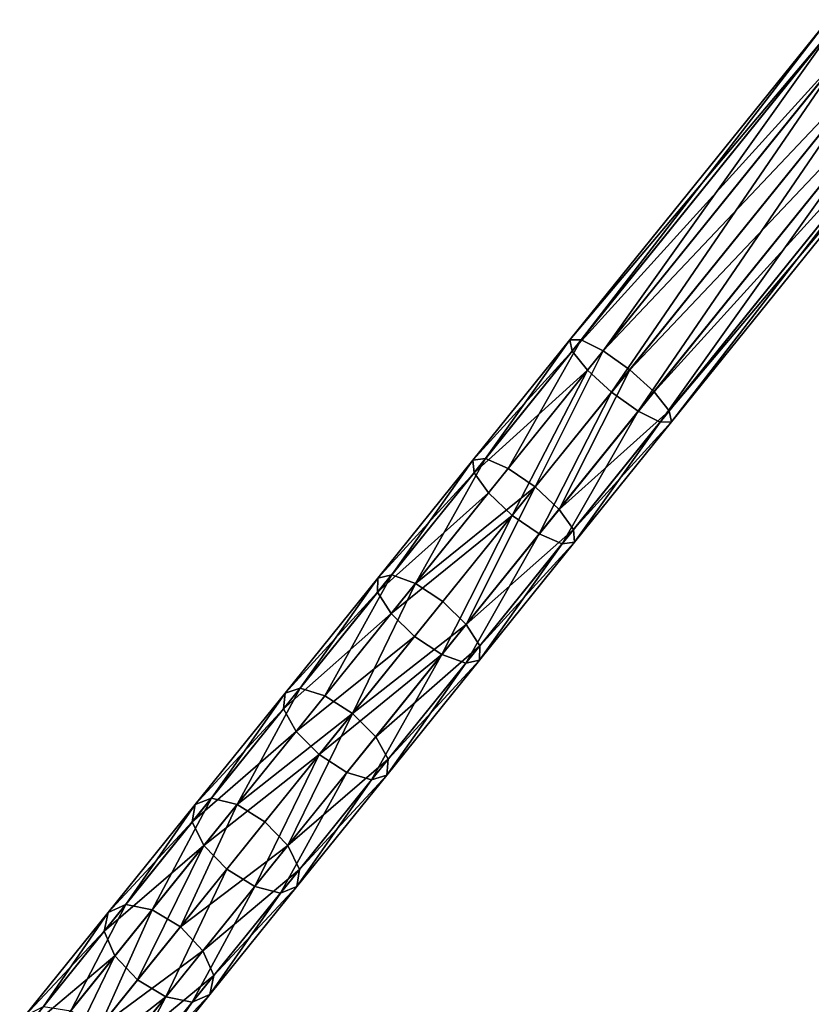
# Model space of a CAD drawing. Extents: x 61 to 680, y 107 to 1063.
# Tile 145 of 186: x 345 to 369, y 660 to 690. Entities that reach past the tile are written whole.
import ezdxf

# ---------------------------------------------------------------- set-up
doc = ezdxf.new("R2010")
doc.units = 0
doc.layers.get('0').update_dxf_attribs({"color": 13, "linetype": 'CONTINUOUS'})

# ---------------------------------------------------------------- blocks, each defined once
blk = doc.blocks.new('GROUP_7')
for p, q in [((119.496, 20.893, 3), (115.528, 23.529, 3)), ((119.496, 20.893, 1), (115.528, 23.529, 1)), ((119.637, 21.121, 2), (115.683, 23.747, 2)), ((119.113, 20.272, 3.732), (115.104, 22.935, 3.732)), ((119.113, 20.272, 0.268), (115.104, 22.935, 0.268)), ((114.524, 22.123, 4), (118.589, 19.423, 4)), ((118.589, 19.423), (114.524, 22.123)), ((118.065, 18.573, 0.268), (113.944, 21.311, 0.268)), ((118.065, 18.573, 3.732), (113.944, 21.311, 3.732)), ((119.637, 21.121, 2), (119.496, 20.893, 3)), ((119.496, 20.893, 1), (119.637, 21.121, 2)), ((123.758, 18.766, 2), (119.637, 21.121, 2)), ((119.496, 20.893, 3), (119.113, 20.272, 3.732)), ((119.113, 20.272, 0.268), (119.496, 20.893, 1)), ((123.633, 18.53, 3), (119.496, 20.893, 3)), ((123.633, 18.53, 1), (119.496, 20.893, 1)), ((117.542, 17.724, 2), (113.365, 20.499, 2)), ((117.682, 17.952, 1), (113.52, 20.717, 1)), ((117.682, 17.952, 3), (113.52, 20.717, 3)), ((119.113, 20.272, 3.732), (118.589, 19.423, 4)), ((118.589, 19.423), (119.113, 20.272, 0.268)), ((123.292, 17.884, 3.732), (119.113, 20.272, 3.732)), ((123.292, 17.884, 0.268), (119.113, 20.272, 0.268)), ((118.065, 18.573, 0.268), (118.589, 19.423)), ((118.589, 19.423, 4), (118.065, 18.573, 3.732)), ((118.589, 19.423, 4), (122.827, 17.001, 4)), ((122.827, 17.001), (118.589, 19.423)), ((123.758, 18.766, 2), (123.633, 18.53, 3)), ((123.633, 18.53, 1), (123.758, 18.766, 2)), ((128.028, 16.694, 2), (123.758, 18.766, 2)), ((117.682, 17.952, 1), (118.065, 18.573, 0.268)), ((118.065, 18.573, 3.732), (117.682, 17.952, 3)), ((122.361, 16.119, 0.268), (118.065, 18.573, 0.268)), ((122.361, 16.119, 3.732), (118.065, 18.573, 3.732)), ((123.633, 18.53, 3), (123.292, 17.884, 3.732)), ((123.292, 17.884, 0.268), (123.633, 18.53, 1)), ((127.919, 16.449, 3), (123.633, 18.53, 3)), ((127.919, 16.449, 1), (123.633, 18.53, 1)), ((117.542, 17.724, 2), (117.682, 17.952, 1)), ((117.682, 17.952, 3), (117.542, 17.724, 2)), ((122.02, 15.473, 1), (117.682, 17.952, 1)), ((122.02, 15.473, 3), (117.682, 17.952, 3)), ((123.292, 17.884, 3.732), (122.827, 17.001, 4)), ((122.827, 17.001), (123.292, 17.884, 0.268)), ((127.623, 15.782, 3.732), (123.292, 17.884, 3.732)), ((127.623, 15.782, 0.268), (123.292, 17.884, 0.268)), ((121.896, 15.237, 2), (117.542, 17.724, 2)), ((122.361, 16.119, 0.268), (122.827, 17.001)), ((122.827, 17.001, 4), (122.361, 16.119, 3.732)), ((122.827, 17.001, 4), (127.217, 14.87, 4)), ((127.217, 14.87), (122.827, 17.001)), ((128.028, 16.694, 2), (127.919, 16.449, 3)), ((127.919, 16.449, 1), (128.028, 16.694, 2)), ((132.427, 14.913, 2), (128.028, 16.694, 2)), ((127.919, 16.449, 3), (127.623, 15.782, 3.732)), ((127.623, 15.782, 0.268), (127.919, 16.449, 1)), ((132.335, 14.662, 3), (127.919, 16.449, 3)), ((132.335, 14.662, 1), (127.919, 16.449, 1)), ((122.02, 15.473, 1), (122.361, 16.119, 0.268)), ((122.361, 16.119, 3.732), (122.02, 15.473, 3)), ((126.812, 13.959, 0.268), (122.361, 16.119, 0.268)), ((126.812, 13.959, 3.732), (122.361, 16.119, 3.732)), ((127.623, 15.782, 3.732), (127.217, 14.87, 4)), ((127.217, 14.87), (127.623, 15.782, 0.268)), ((132.084, 13.976, 3.732), (127.623, 15.782, 3.732)), ((132.084, 13.976, 0.268), (127.623, 15.782, 0.268)), ((121.896, 15.237, 2), (122.02, 15.473, 1)), ((122.02, 15.473, 3), (121.896, 15.237, 2)), ((126.516, 13.291, 1), (122.02, 15.473, 1)), ((126.516, 13.291, 3), (122.02, 15.473, 3)), ((126.407, 13.047, 2), (121.896, 15.237, 2)), ((126.812, 13.959, 0.268), (127.217, 14.87)), ((127.217, 14.87, 4), (126.812, 13.959, 3.732)), ((127.217, 14.87, 4), (131.741, 13.039, 4)), ((131.741, 13.039), (127.217, 14.87)), ((132.427, 14.913, 2), (132.335, 14.662, 3)), ((132.335, 14.662, 1), (132.427, 14.913, 2)), ((136.937, 13.432, 2), (132.427, 14.913, 2)), ((132.335, 14.662, 3), (132.084, 13.976, 3.732)), ((132.084, 13.976, 0.268), (132.335, 14.662, 1)), ((136.862, 13.175, 3), (132.335, 14.662, 3)), ((136.862, 13.175, 1), (132.335, 14.662, 1)), ((126.516, 13.291, 1), (126.812, 13.959, 0.268)), ((126.812, 13.959, 3.732), (126.516, 13.291, 3)), ((131.398, 12.102, 0.268), (126.812, 13.959, 0.268)), ((131.398, 12.102, 3.732), (126.812, 13.959, 3.732)), ((132.084, 13.976, 3.732), (131.741, 13.039, 4)), ((131.741, 13.039), (132.084, 13.976, 0.268)), ((136.657, 12.474, 3.732), (132.084, 13.976, 3.732)), ((136.657, 12.474, 0.268), (132.084, 13.976, 0.268)), ((126.407, 13.047, 2), (126.516, 13.291, 1)), ((126.516, 13.291, 3), (126.407, 13.047, 2)), ((131.147, 11.417, 1), (126.516, 13.291, 1)), ((131.147, 11.417, 3), (126.516, 13.291, 3)), ((136.937, 13.432, 2), (136.862, 13.175, 3)), ((136.862, 13.175, 1), (136.937, 13.432, 2)), ((141.55, 12.253, 2), (136.937, 13.432, 2)), ((131.055, 11.166, 2), (126.407, 13.047, 2)), ((131.398, 12.102, 0.268), (131.741, 13.039)), ((131.741, 13.039, 4), (131.398, 12.102, 3.732)), ((131.741, 13.039, 4), (136.378, 11.516, 4)), ((136.378, 11.516), (131.741, 13.039)), ((136.862, 13.175, 3), (136.657, 12.474, 3.732)), ((136.657, 12.474, 0.268), (136.862, 13.175, 1)), ((141.491, 11.992, 3), (136.862, 13.175, 3)), ((141.491, 11.992, 1), (136.862, 13.175, 1)), ((136.657, 12.474, 3.732), (136.378, 11.516, 4)), ((136.378, 11.516), (136.657, 12.474, 0.268)), ((141.328, 11.281, 3.732), (136.657, 12.474, 3.732)), ((141.328, 11.281, 0.268), (136.657, 12.474, 0.268)), ((131.147, 11.417, 1), (131.398, 12.102, 0.268)), ((131.398, 12.102, 3.732), (131.147, 11.417, 3)), ((136.099, 10.558, 0.268), (131.398, 12.102, 0.268)), ((136.099, 10.558, 3.732), (131.398, 12.102, 3.732)), ((141.55, 12.253, 2), (141.491, 11.992, 3)), ((141.491, 11.992, 1), (141.55, 12.253, 2)), ((154.062, 9.737, 2), (141.55, 12.253, 2)), ((141.491, 11.992, 3), (141.328, 11.281, 3.732)), ((141.328, 11.281, 0.268), (141.491, 11.992, 1)), ((154.014, 9.474, 3), (141.491, 11.992, 3)), ((154.014, 9.474, 1), (141.491, 11.992, 1)), ((136.099, 10.558, 0.268), (136.378, 11.516)), ((136.378, 11.516, 4), (136.099, 10.558, 3.732)), ((136.378, 11.516, 4), (141.107, 10.308, 4)), ((141.107, 10.308), (136.378, 11.516)), ((131.055, 11.166, 2), (131.147, 11.417, 1)), ((131.147, 11.417, 3), (131.055, 11.166, 2)), ((135.819, 9.601, 2), (131.055, 11.166, 2)), ((135.894, 9.857, 1), (131.147, 11.417, 1)), ((135.894, 9.857, 3), (131.147, 11.417, 3)), ((141.328, 11.281, 3.732), (141.107, 10.308, 4)), ((141.107, 10.308), (141.328, 11.281, 0.268)), ((153.883, 8.756, 3.732), (141.328, 11.281, 3.732)), ((153.883, 8.756, 0.268), (141.328, 11.281, 0.268)), ((135.894, 9.857, 1), (136.099, 10.558, 0.268)), ((136.099, 10.558, 3.732), (135.894, 9.857, 3)), ((140.885, 9.336, 0.268), (136.099, 10.558, 0.268)), ((140.885, 9.336, 3.732), (136.099, 10.558, 3.732)), ((140.885, 9.336, 0.268), (141.107, 10.308)), ((141.107, 10.308, 4), (140.885, 9.336, 3.732)), ((141.107, 10.308, 4), (153.704, 7.775, 4)), ((153.704, 7.775), (141.107, 10.308)), ((135.819, 9.601, 2), (135.894, 9.857, 1)), ((135.894, 9.857, 3), (135.819, 9.601, 2)), ((140.722, 8.624, 1), (135.894, 9.857, 1)), ((140.722, 8.624, 3), (135.894, 9.857, 3)), ((140.663, 8.363, 2), (135.819, 9.601, 2)), ((140.722, 8.624, 1), (140.885, 9.336, 0.268)), ((140.885, 9.336, 3.732), (140.722, 8.624, 3)), ((153.525, 6.794, 0.268), (140.885, 9.336, 0.268)), ((153.525, 6.794, 3.732), (140.885, 9.336, 3.732)), ((140.663, 8.363, 2), (140.722, 8.624, 1)), ((140.722, 8.624, 3), (140.663, 8.363, 2)), ((153.394, 6.076, 1), (140.722, 8.624, 1)), ((153.394, 6.076, 3), (140.722, 8.624, 3)), ((153.346, 5.813, 2), (140.663, 8.363, 2))]:
    blk.add_line(p, q)
mesh = blk.add_polyface()
corners = [(119.113, 20.272, 3.732), (115.528, 23.529, 3), (115.104, 22.935, 3.732), (119.496, 20.893, 3)]
mesh.append_faces([[corners[k] for k in face] for face in [(0, 1, 2), (1, 0, 3)]], dxfattribs={"vtx0": -1})
mesh = blk.add_polyface()
corners = [(115.528, 23.529, 1), (119.113, 20.272, 0.268), (115.104, 22.935, 0.268), (119.496, 20.893, 1)]
mesh.append_faces([[corners[k] for k in face] for face in [(0, 1, 2), (1, 0, 3)]], dxfattribs={"vtx0": -1})
mesh = blk.add_polyface()
corners = [(115.683, 23.747, 2), (119.496, 20.893, 3), (119.637, 21.121, 2), (115.528, 23.529, 3)]
mesh.append_faces([[corners[k] for k in face] for face in [(0, 1, 2), (1, 0, 3)]], dxfattribs={"vtx0": -1})
mesh = blk.add_polyface()
corners = [(115.683, 23.747, 2), (119.496, 20.893, 1), (115.528, 23.529, 1), (119.637, 21.121, 2)]
mesh.append_faces([[corners[k] for k in face] for face in [(0, 1, 2), (1, 0, 3)]], dxfattribs={"vtx0": -1})
mesh = blk.add_polyface()
corners = [(118.589, 19.423, 4), (115.104, 22.935, 3.732), (114.524, 22.123, 4), (119.113, 20.272, 3.732)]
mesh.append_faces([[corners[k] for k in face] for face in [(0, 1, 2), (1, 0, 3)]], dxfattribs={"vtx0": -1})
mesh = blk.add_polyface()
corners = [(115.104, 22.935, 0.268), (118.589, 19.423), (114.524, 22.123), (119.113, 20.272, 0.268)]
mesh.append_faces([[corners[k] for k in face] for face in [(0, 1, 2), (1, 0, 3)]], dxfattribs={"vtx0": -1})
mesh = blk.add_polyface()
corners = [(114.524, 22.123), (118.065, 18.573, 0.268), (113.944, 21.311, 0.268), (118.589, 19.423)]
mesh.append_faces([[corners[k] for k in face] for face in [(0, 1, 2), (1, 0, 3)]], dxfattribs={"vtx0": -1})
mesh = blk.add_polyface()
corners = [(118.065, 18.573, 3.732), (114.524, 22.123, 4), (113.944, 21.311, 3.732), (118.589, 19.423, 4)]
mesh.append_faces([[corners[k] for k in face] for face in [(0, 1, 2), (1, 0, 3)]], dxfattribs={"vtx0": -1})
mesh = blk.add_polyface()
corners = [(113.944, 21.311, 0.268), (117.682, 17.952, 1), (113.52, 20.717, 1), (118.065, 18.573, 0.268)]
mesh.append_faces([[corners[k] for k in face] for face in [(0, 1, 2), (1, 0, 3)]], dxfattribs={"vtx0": -1})
mesh = blk.add_polyface()
corners = [(117.682, 17.952, 3), (113.944, 21.311, 3.732), (113.52, 20.717, 3), (118.065, 18.573, 3.732)]
mesh.append_faces([[corners[k] for k in face] for face in [(0, 1, 2), (1, 0, 3)]], dxfattribs={"vtx0": -1})
mesh = blk.add_polyface()
corners = [(119.637, 21.121, 2), (123.633, 18.53, 3), (123.758, 18.766, 2), (119.496, 20.893, 3)]
mesh.append_faces([[corners[k] for k in face] for face in [(0, 1, 2), (1, 0, 3)]], dxfattribs={"vtx0": -1})
mesh = blk.add_polyface()
corners = [(119.637, 21.121, 2), (123.633, 18.53, 1), (119.496, 20.893, 1), (123.758, 18.766, 2)]
mesh.append_faces([[corners[k] for k in face] for face in [(0, 1, 2), (1, 0, 3)]], dxfattribs={"vtx0": -1})
mesh = blk.add_polyface()
corners = [(123.292, 17.884, 3.732), (119.496, 20.893, 3), (119.113, 20.272, 3.732), (123.633, 18.53, 3)]
mesh.append_faces([[corners[k] for k in face] for face in [(0, 1, 2), (1, 0, 3)]], dxfattribs={"vtx0": -1})
mesh = blk.add_polyface()
corners = [(119.496, 20.893, 1), (123.292, 17.884, 0.268), (119.113, 20.272, 0.268), (123.633, 18.53, 1)]
mesh.append_faces([[corners[k] for k in face] for face in [(0, 1, 2), (1, 0, 3)]], dxfattribs={"vtx0": -1})
mesh = blk.add_polyface()
corners = [(117.682, 17.952, 1), (113.365, 20.499, 2), (113.52, 20.717, 1), (117.542, 17.724, 2)]
mesh.append_faces([[corners[k] for k in face] for face in [(0, 1, 2), (1, 0, 3)]], dxfattribs={"vtx0": -1})
mesh = blk.add_polyface()
corners = [(117.682, 17.952, 3), (113.365, 20.499, 2), (117.542, 17.724, 2), (113.52, 20.717, 3)]
mesh.append_faces([[corners[k] for k in face] for face in [(0, 1, 2), (1, 0, 3)]], dxfattribs={"vtx0": -1})
mesh = blk.add_polyface()
corners = [(122.827, 17.001, 4), (119.113, 20.272, 3.732), (118.589, 19.423, 4), (123.292, 17.884, 3.732)]
mesh.append_faces([[corners[k] for k in face] for face in [(0, 1, 2), (1, 0, 3)]], dxfattribs={"vtx0": -1})
mesh = blk.add_polyface()
corners = [(119.113, 20.272, 0.268), (122.827, 17.001), (118.589, 19.423), (123.292, 17.884, 0.268)]
mesh.append_faces([[corners[k] for k in face] for face in [(0, 1, 2), (1, 0, 3)]], dxfattribs={"vtx0": -1})
mesh = blk.add_polyface()
corners = [(118.589, 19.423), (122.361, 16.119, 0.268), (118.065, 18.573, 0.268), (122.827, 17.001)]
mesh.append_faces([[corners[k] for k in face] for face in [(0, 1, 2), (1, 0, 3)]], dxfattribs={"vtx0": -1})
mesh = blk.add_polyface()
corners = [(122.361, 16.119, 3.732), (118.589, 19.423, 4), (118.065, 18.573, 3.732), (122.827, 17.001, 4)]
mesh.append_faces([[corners[k] for k in face] for face in [(0, 1, 2), (1, 0, 3)]], dxfattribs={"vtx0": -1})
mesh = blk.add_polyface()
corners = [(123.633, 18.53, 3), (128.028, 16.694, 2), (123.758, 18.766, 2), (127.919, 16.449, 3)]
mesh.append_faces([[corners[k] for k in face] for face in [(0, 1, 2), (1, 0, 3)]], dxfattribs={"vtx0": -1})
mesh = blk.add_polyface()
corners = [(123.633, 18.53, 1), (128.028, 16.694, 2), (127.919, 16.449, 1), (123.758, 18.766, 2)]
mesh.append_faces([[corners[k] for k in face] for face in [(0, 1, 2), (1, 0, 3)]], dxfattribs={"vtx0": -1})
mesh = blk.add_polyface()
corners = [(118.065, 18.573, 0.268), (122.02, 15.473, 1), (117.682, 17.952, 1), (122.361, 16.119, 0.268)]
mesh.append_faces([[corners[k] for k in face] for face in [(0, 1, 2), (1, 0, 3)]], dxfattribs={"vtx0": -1})
mesh = blk.add_polyface()
corners = [(122.02, 15.473, 3), (118.065, 18.573, 3.732), (117.682, 17.952, 3), (122.361, 16.119, 3.732)]
mesh.append_faces([[corners[k] for k in face] for face in [(0, 1, 2), (1, 0, 3)]], dxfattribs={"vtx0": -1})
mesh = blk.add_polyface()
corners = [(127.623, 15.782, 3.732), (123.633, 18.53, 3), (123.292, 17.884, 3.732), (127.919, 16.449, 3)]
mesh.append_faces([[corners[k] for k in face] for face in [(0, 1, 2), (1, 0, 3)]], dxfattribs={"vtx0": -1})
mesh = blk.add_polyface()
corners = [(123.633, 18.53, 1), (127.623, 15.782, 0.268), (123.292, 17.884, 0.268), (127.919, 16.449, 1)]
mesh.append_faces([[corners[k] for k in face] for face in [(0, 1, 2), (1, 0, 3)]], dxfattribs={"vtx0": -1})
mesh = blk.add_polyface()
corners = [(122.02, 15.473, 1), (117.542, 17.724, 2), (117.682, 17.952, 1), (121.896, 15.237, 2)]
mesh.append_faces([[corners[k] for k in face] for face in [(0, 1, 2), (1, 0, 3)]], dxfattribs={"vtx0": -1})
mesh = blk.add_polyface()
corners = [(121.896, 15.237, 2), (117.682, 17.952, 3), (117.542, 17.724, 2), (122.02, 15.473, 3)]
mesh.append_faces([[corners[k] for k in face] for face in [(0, 1, 2), (1, 0, 3)]], dxfattribs={"vtx0": -1})
mesh = blk.add_polyface()
corners = [(127.217, 14.87, 4), (123.292, 17.884, 3.732), (122.827, 17.001, 4), (127.623, 15.782, 3.732)]
mesh.append_faces([[corners[k] for k in face] for face in [(0, 1, 2), (1, 0, 3)]], dxfattribs={"vtx0": -1})
mesh = blk.add_polyface()
corners = [(123.292, 17.884, 0.268), (127.217, 14.87), (122.827, 17.001), (127.623, 15.782, 0.268)]
mesh.append_faces([[corners[k] for k in face] for face in [(0, 1, 2), (1, 0, 3)]], dxfattribs={"vtx0": -1})
mesh = blk.add_polyface()
corners = [(122.827, 17.001), (126.812, 13.959, 0.268), (122.361, 16.119, 0.268), (127.217, 14.87)]
mesh.append_faces([[corners[k] for k in face] for face in [(0, 1, 2), (1, 0, 3)]], dxfattribs={"vtx0": -1})
mesh = blk.add_polyface()
corners = [(126.812, 13.959, 3.732), (122.827, 17.001, 4), (122.361, 16.119, 3.732), (127.217, 14.87, 4)]
mesh.append_faces([[corners[k] for k in face] for face in [(0, 1, 2), (1, 0, 3)]], dxfattribs={"vtx0": -1})
mesh = blk.add_polyface()
corners = [(128.028, 16.694, 2), (132.335, 14.662, 3), (132.427, 14.913, 2), (127.919, 16.449, 3)]
mesh.append_faces([[corners[k] for k in face] for face in [(0, 1, 2), (1, 0, 3)]], dxfattribs={"vtx0": -1})
mesh = blk.add_polyface()
corners = [(128.028, 16.694, 2), (132.335, 14.662, 1), (127.919, 16.449, 1), (132.427, 14.913, 2)]
mesh.append_faces([[corners[k] for k in face] for face in [(0, 1, 2), (1, 0, 3)]], dxfattribs={"vtx0": -1})
mesh = blk.add_polyface()
corners = [(132.084, 13.976, 3.732), (127.919, 16.449, 3), (127.623, 15.782, 3.732), (132.335, 14.662, 3)]
mesh.append_faces([[corners[k] for k in face] for face in [(0, 1, 2), (1, 0, 3)]], dxfattribs={"vtx0": -1})
mesh = blk.add_polyface()
corners = [(127.919, 16.449, 1), (132.084, 13.976, 0.268), (127.623, 15.782, 0.268), (132.335, 14.662, 1)]
mesh.append_faces([[corners[k] for k in face] for face in [(0, 1, 2), (1, 0, 3)]], dxfattribs={"vtx0": -1})
mesh = blk.add_polyface()
corners = [(122.361, 16.119, 0.268), (126.516, 13.291, 1), (122.02, 15.473, 1), (126.812, 13.959, 0.268)]
mesh.append_faces([[corners[k] for k in face] for face in [(0, 1, 2), (1, 0, 3)]], dxfattribs={"vtx0": -1})
mesh = blk.add_polyface()
corners = [(126.516, 13.291, 3), (122.361, 16.119, 3.732), (122.02, 15.473, 3), (126.812, 13.959, 3.732)]
mesh.append_faces([[corners[k] for k in face] for face in [(0, 1, 2), (1, 0, 3)]], dxfattribs={"vtx0": -1})
mesh = blk.add_polyface()
corners = [(131.741, 13.039, 4), (127.623, 15.782, 3.732), (127.217, 14.87, 4), (132.084, 13.976, 3.732)]
mesh.append_faces([[corners[k] for k in face] for face in [(0, 1, 2), (1, 0, 3)]], dxfattribs={"vtx0": -1})
mesh = blk.add_polyface()
corners = [(127.623, 15.782, 0.268), (131.741, 13.039), (127.217, 14.87), (132.084, 13.976, 0.268)]
mesh.append_faces([[corners[k] for k in face] for face in [(0, 1, 2), (1, 0, 3)]], dxfattribs={"vtx0": -1})
mesh = blk.add_polyface()
corners = [(126.407, 13.047, 2), (122.02, 15.473, 1), (126.516, 13.291, 1), (121.896, 15.237, 2)]
mesh.append_faces([[corners[k] for k in face] for face in [(0, 1, 2), (1, 0, 3)]], dxfattribs={"vtx0": -1})
mesh = blk.add_polyface()
corners = [(126.407, 13.047, 2), (122.02, 15.473, 3), (121.896, 15.237, 2), (126.516, 13.291, 3)]
mesh.append_faces([[corners[k] for k in face] for face in [(0, 1, 2), (1, 0, 3)]], dxfattribs={"vtx0": -1})
mesh = blk.add_polyface()
corners = [(127.217, 14.87), (131.398, 12.102, 0.268), (126.812, 13.959, 0.268), (131.741, 13.039)]
mesh.append_faces([[corners[k] for k in face] for face in [(0, 1, 2), (1, 0, 3)]], dxfattribs={"vtx0": -1})
mesh = blk.add_polyface()
corners = [(131.398, 12.102, 3.732), (127.217, 14.87, 4), (126.812, 13.959, 3.732), (131.741, 13.039, 4)]
mesh.append_faces([[corners[k] for k in face] for face in [(0, 1, 2), (1, 0, 3)]], dxfattribs={"vtx0": -1})
mesh = blk.add_polyface()
corners = [(132.335, 14.662, 3), (136.937, 13.432, 2), (132.427, 14.913, 2), (136.862, 13.175, 3)]
mesh.append_faces([[corners[k] for k in face] for face in [(0, 1, 2), (1, 0, 3)]], dxfattribs={"vtx0": -1})
mesh = blk.add_polyface()
corners = [(132.335, 14.662, 1), (136.937, 13.432, 2), (136.862, 13.175, 1), (132.427, 14.913, 2)]
mesh.append_faces([[corners[k] for k in face] for face in [(0, 1, 2), (1, 0, 3)]], dxfattribs={"vtx0": -1})
mesh = blk.add_polyface()
corners = [(136.657, 12.474, 3.732), (132.335, 14.662, 3), (132.084, 13.976, 3.732), (136.862, 13.175, 3)]
mesh.append_faces([[corners[k] for k in face] for face in [(0, 1, 2), (1, 0, 3)]], dxfattribs={"vtx0": -1})
mesh = blk.add_polyface()
corners = [(132.335, 14.662, 1), (136.657, 12.474, 0.268), (132.084, 13.976, 0.268), (136.862, 13.175, 1)]
mesh.append_faces([[corners[k] for k in face] for face in [(0, 1, 2), (1, 0, 3)]], dxfattribs={"vtx0": -1})
mesh = blk.add_polyface()
corners = [(126.812, 13.959, 0.268), (131.147, 11.417, 1), (126.516, 13.291, 1), (131.398, 12.102, 0.268)]
mesh.append_faces([[corners[k] for k in face] for face in [(0, 1, 2), (1, 0, 3)]], dxfattribs={"vtx0": -1})
mesh = blk.add_polyface()
corners = [(131.147, 11.417, 3), (126.812, 13.959, 3.732), (126.516, 13.291, 3), (131.398, 12.102, 3.732)]
mesh.append_faces([[corners[k] for k in face] for face in [(0, 1, 2), (1, 0, 3)]], dxfattribs={"vtx0": -1})
mesh = blk.add_polyface()
corners = [(136.378, 11.516, 4), (132.084, 13.976, 3.732), (131.741, 13.039, 4), (136.657, 12.474, 3.732)]
mesh.append_faces([[corners[k] for k in face] for face in [(0, 1, 2), (1, 0, 3)]], dxfattribs={"vtx0": -1})
mesh = blk.add_polyface()
corners = [(132.084, 13.976, 0.268), (136.378, 11.516), (131.741, 13.039), (136.657, 12.474, 0.268)]
mesh.append_faces([[corners[k] for k in face] for face in [(0, 1, 2), (1, 0, 3)]], dxfattribs={"vtx0": -1})
mesh = blk.add_polyface()
corners = [(131.055, 11.166, 2), (126.516, 13.291, 1), (131.147, 11.417, 1), (126.407, 13.047, 2)]
mesh.append_faces([[corners[k] for k in face] for face in [(0, 1, 2), (1, 0, 3)]], dxfattribs={"vtx0": -1})
mesh = blk.add_polyface()
corners = [(131.147, 11.417, 3), (126.407, 13.047, 2), (131.055, 11.166, 2), (126.516, 13.291, 3)]
mesh.append_faces([[corners[k] for k in face] for face in [(0, 1, 2), (1, 0, 3)]], dxfattribs={"vtx0": -1})
mesh = blk.add_polyface()
corners = [(136.862, 13.175, 3), (141.55, 12.253, 2), (136.937, 13.432, 2), (141.491, 11.992, 3)]
mesh.append_faces([[corners[k] for k in face] for face in [(0, 1, 2), (1, 0, 3)]], dxfattribs={"vtx0": -1})
mesh = blk.add_polyface()
corners = [(136.937, 13.432, 2), (141.491, 11.992, 1), (136.862, 13.175, 1), (141.55, 12.253, 2)]
mesh.append_faces([[corners[k] for k in face] for face in [(0, 1, 2), (1, 0, 3)]], dxfattribs={"vtx0": -1})
mesh = blk.add_polyface()
corners = [(131.741, 13.039), (136.099, 10.558, 0.268), (131.398, 12.102, 0.268), (136.378, 11.516)]
mesh.append_faces([[corners[k] for k in face] for face in [(0, 1, 2), (1, 0, 3)]], dxfattribs={"vtx0": -1})
mesh = blk.add_polyface()
corners = [(136.099, 10.558, 3.732), (131.741, 13.039, 4), (131.398, 12.102, 3.732), (136.378, 11.516, 4)]
mesh.append_faces([[corners[k] for k in face] for face in [(0, 1, 2), (1, 0, 3)]], dxfattribs={"vtx0": -1})
mesh = blk.add_polyface()
corners = [(141.328, 11.281, 3.732), (136.862, 13.175, 3), (136.657, 12.474, 3.732), (141.491, 11.992, 3)]
mesh.append_faces([[corners[k] for k in face] for face in [(0, 1, 2), (1, 0, 3)]], dxfattribs={"vtx0": -1})
mesh = blk.add_polyface()
corners = [(136.862, 13.175, 1), (141.328, 11.281, 0.268), (136.657, 12.474, 0.268), (141.491, 11.992, 1)]
mesh.append_faces([[corners[k] for k in face] for face in [(0, 1, 2), (1, 0, 3)]], dxfattribs={"vtx0": -1})
mesh = blk.add_polyface()
corners = [(141.107, 10.308, 4), (136.657, 12.474, 3.732), (136.378, 11.516, 4), (141.328, 11.281, 3.732)]
mesh.append_faces([[corners[k] for k in face] for face in [(0, 1, 2), (1, 0, 3)]], dxfattribs={"vtx0": -1})
mesh = blk.add_polyface()
corners = [(136.657, 12.474, 0.268), (141.107, 10.308), (136.378, 11.516), (141.328, 11.281, 0.268)]
mesh.append_faces([[corners[k] for k in face] for face in [(0, 1, 2), (1, 0, 3)]], dxfattribs={"vtx0": -1})
mesh = blk.add_polyface()
corners = [(131.398, 12.102, 0.268), (135.894, 9.857, 1), (131.147, 11.417, 1), (136.099, 10.558, 0.268)]
mesh.append_faces([[corners[k] for k in face] for face in [(0, 1, 2), (1, 0, 3)]], dxfattribs={"vtx0": -1})
mesh = blk.add_polyface()
corners = [(135.894, 9.857, 3), (131.398, 12.102, 3.732), (131.147, 11.417, 3), (136.099, 10.558, 3.732)]
mesh.append_faces([[corners[k] for k in face] for face in [(0, 1, 2), (1, 0, 3)]], dxfattribs={"vtx0": -1})
mesh = blk.add_polyface()
corners = [(141.55, 12.253, 2), (154.014, 9.474, 3), (154.062, 9.737, 2), (141.491, 11.992, 3)]
mesh.append_faces([[corners[k] for k in face] for face in [(0, 1, 2), (1, 0, 3)]], dxfattribs={"vtx0": -1})
mesh = blk.add_polyface()
corners = [(141.491, 11.992, 1), (154.062, 9.737, 2), (154.014, 9.474, 1), (141.55, 12.253, 2)]
mesh.append_faces([[corners[k] for k in face] for face in [(0, 1, 2), (1, 0, 3)]], dxfattribs={"vtx0": -1})
mesh = blk.add_polyface()
corners = [(153.883, 8.756, 3.732), (141.491, 11.992, 3), (141.328, 11.281, 3.732), (154.014, 9.474, 3)]
mesh.append_faces([[corners[k] for k in face] for face in [(0, 1, 2), (1, 0, 3)]], dxfattribs={"vtx0": -1})
mesh = blk.add_polyface()
corners = [(141.491, 11.992, 1), (153.883, 8.756, 0.268), (141.328, 11.281, 0.268), (154.014, 9.474, 1)]
mesh.append_faces([[corners[k] for k in face] for face in [(0, 1, 2), (1, 0, 3)]], dxfattribs={"vtx0": -1})
mesh = blk.add_polyface()
corners = [(136.378, 11.516), (140.885, 9.336, 0.268), (136.099, 10.558, 0.268), (141.107, 10.308)]
mesh.append_faces([[corners[k] for k in face] for face in [(0, 1, 2), (1, 0, 3)]], dxfattribs={"vtx0": -1})
mesh = blk.add_polyface()
corners = [(140.885, 9.336, 3.732), (136.378, 11.516, 4), (136.099, 10.558, 3.732), (141.107, 10.308, 4)]
mesh.append_faces([[corners[k] for k in face] for face in [(0, 1, 2), (1, 0, 3)]], dxfattribs={"vtx0": -1})
mesh = blk.add_polyface()
corners = [(135.819, 9.601, 2), (131.147, 11.417, 1), (135.894, 9.857, 1), (131.055, 11.166, 2)]
mesh.append_faces([[corners[k] for k in face] for face in [(0, 1, 2), (1, 0, 3)]], dxfattribs={"vtx0": -1})
mesh = blk.add_polyface()
corners = [(135.819, 9.601, 2), (131.147, 11.417, 3), (131.055, 11.166, 2), (135.894, 9.857, 3)]
mesh.append_faces([[corners[k] for k in face] for face in [(0, 1, 2), (1, 0, 3)]], dxfattribs={"vtx0": -1})
mesh = blk.add_polyface()
corners = [(153.704, 7.775, 4), (141.328, 11.281, 3.732), (141.107, 10.308, 4), (153.883, 8.756, 3.732)]
mesh.append_faces([[corners[k] for k in face] for face in [(0, 1, 2), (1, 0, 3)]], dxfattribs={"vtx0": -1})
mesh = blk.add_polyface()
corners = [(141.328, 11.281, 0.268), (153.704, 7.775), (141.107, 10.308), (153.883, 8.756, 0.268)]
mesh.append_faces([[corners[k] for k in face] for face in [(0, 1, 2), (1, 0, 3)]], dxfattribs={"vtx0": -1})
mesh = blk.add_polyface()
corners = [(136.099, 10.558, 0.268), (140.722, 8.624, 1), (135.894, 9.857, 1), (140.885, 9.336, 0.268)]
mesh.append_faces([[corners[k] for k in face] for face in [(0, 1, 2), (1, 0, 3)]], dxfattribs={"vtx0": -1})
mesh = blk.add_polyface()
corners = [(140.722, 8.624, 3), (136.099, 10.558, 3.732), (135.894, 9.857, 3), (140.885, 9.336, 3.732)]
mesh.append_faces([[corners[k] for k in face] for face in [(0, 1, 2), (1, 0, 3)]], dxfattribs={"vtx0": -1})
mesh = blk.add_polyface()
corners = [(141.107, 10.308), (153.525, 6.794, 0.268), (140.885, 9.336, 0.268), (153.704, 7.775)]
mesh.append_faces([[corners[k] for k in face] for face in [(0, 1, 2), (1, 0, 3)]], dxfattribs={"vtx0": -1})
mesh = blk.add_polyface()
corners = [(153.525, 6.794, 3.732), (141.107, 10.308, 4), (140.885, 9.336, 3.732), (153.704, 7.775, 4)]
mesh.append_faces([[corners[k] for k in face] for face in [(0, 1, 2), (1, 0, 3)]], dxfattribs={"vtx0": -1})
mesh = blk.add_polyface()
corners = [(140.722, 8.624, 1), (135.819, 9.601, 2), (135.894, 9.857, 1), (140.663, 8.363, 2)]
mesh.append_faces([[corners[k] for k in face] for face in [(0, 1, 2), (1, 0, 3)]], dxfattribs={"vtx0": -1})
mesh = blk.add_polyface()
corners = [(140.663, 8.363, 2), (135.894, 9.857, 3), (135.819, 9.601, 2), (140.722, 8.624, 3)]
mesh.append_faces([[corners[k] for k in face] for face in [(0, 1, 2), (1, 0, 3)]], dxfattribs={"vtx0": -1})
mesh = blk.add_polyface()
corners = [(140.885, 9.336, 0.268), (153.394, 6.076, 1), (140.722, 8.624, 1), (153.525, 6.794, 0.268)]
mesh.append_faces([[corners[k] for k in face] for face in [(0, 1, 2), (1, 0, 3)]], dxfattribs={"vtx0": -1})
mesh = blk.add_polyface()
corners = [(153.394, 6.076, 3), (140.885, 9.336, 3.732), (140.722, 8.624, 3), (153.525, 6.794, 3.732)]
mesh.append_faces([[corners[k] for k in face] for face in [(0, 1, 2), (1, 0, 3)]], dxfattribs={"vtx0": -1})
mesh = blk.add_polyface()
corners = [(153.394, 6.076, 1), (140.663, 8.363, 2), (140.722, 8.624, 1), (153.346, 5.813, 2)]
mesh.append_faces([[corners[k] for k in face] for face in [(0, 1, 2), (1, 0, 3)]], dxfattribs={"vtx0": -1})
mesh = blk.add_polyface()
corners = [(153.346, 5.813, 2), (140.722, 8.624, 3), (140.663, 8.363, 2), (153.394, 6.076, 3)]
mesh.append_faces([[corners[k] for k in face] for face in [(0, 1, 2), (1, 0, 3)]], dxfattribs={"vtx0": -1})
blk = doc.blocks.new('GROUP_15')
at = {"extrusion": (0.778243, -0.627963, -5.97172e-16), "rotation": 360}
blk.add_blockref('GROUP_7', (26.955, 0, -1.577), dxfattribs=at)
blk = doc.blocks.new('GROUP_9')
blk.add_blockref('GROUP_15', (184.815, 441.263))

msp = doc.modelspace()

# ---------------------------------------------------------------- block references
msp.add_blockref('GROUP_9', (72.909, 107.246, -0.5))

doc.saveas('drawing.dxf')
